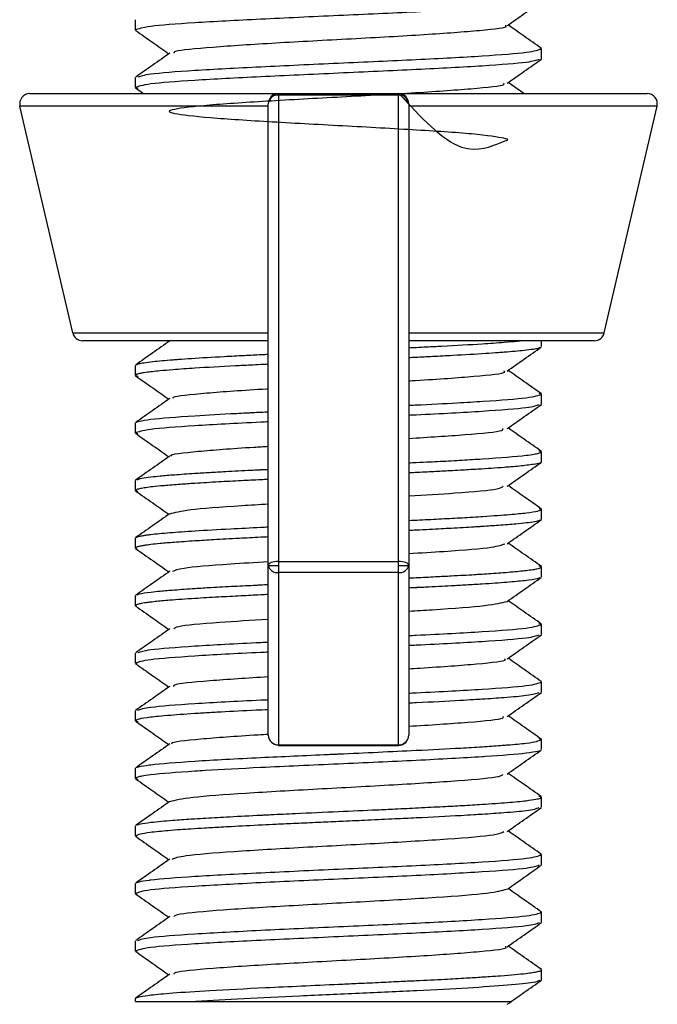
# Model space of a CAD drawing. Header units: millimetres. Extents: x 87 to 434, y -697 to -478.
# Tile 2 of 6: x 251 to 270, y -697 to -668. Entities that reach past the tile are written whole.
import ezdxf

# ---------------------------------------------------------------- set-up
doc = ezdxf.new("R2010")
doc.units = ezdxf.units.MM

msp = doc.modelspace()

# ---------------------------------------------------------------- linework, layer by layer
at = {"color": 7, "linetype": 'Continuous', "lineweight": 25}
for p, q in [((254.31, -668.426), (254.31, -668.127)), ((254.31, -668.426), (254.332, -668.442)), ((266.31, -668.977), (266.268, -668.958)), ((266.31, -669.275), (266.31, -668.977)), ((254.31, -670.125), (254.31, -669.827)), ((254.31, -670.125), (254.382, -670.142)), ((254.314, -670.137), (254.549, -670.302)), ((265.786, -670.302), (265.323, -669.976)), ((251.188, -670.302), (269.432, -670.302)), ((258.535, -670.302), (258.535, -689.549)), ((262.085, -670.346), (258.535, -670.346)), ((262.085, -689.549), (262.085, -670.302)), ((258.235, -670.67), (250.895, -670.67)), ((252.456, -677.37), (250.895, -670.67)), ((258.235, -689.249), (258.235, -670.602)), ((262.385, -670.602), (262.385, -689.249)), ((269.724, -670.67), (262.385, -670.67)), ((268.164, -677.37), (269.724, -670.67)), ((252.456, -677.37), (258.242, -677.37)), ((262.377, -677.37), (268.164, -677.37)), ((258.235, -677.602), (252.748, -677.602)), ((267.871, -677.602), (262.385, -677.602)), ((266.31, -677.775), (266.31, -677.602)), ((254.31, -678.625), (254.31, -678.328)), ((254.31, -678.625), (254.388, -678.644)), ((266.31, -679.178), (266.235, -679.16)), ((266.31, -679.476), (266.31, -679.178)), ((254.31, -680.326), (254.31, -680.028)), ((254.31, -680.326), (254.382, -680.343)), ((266.31, -680.877), (266.229, -680.858)), ((266.31, -681.177), (266.31, -680.877)), ((254.31, -682.026), (254.31, -681.727)), ((254.31, -682.026), (254.38, -682.042)), ((266.31, -682.577), (266.238, -682.56)), ((266.31, -682.876), (266.31, -682.577)), ((254.31, -683.725), (254.31, -683.427)), ((254.31, -683.725), (254.346, -683.742)), ((258.535, -684.119), (262.085, -684.119)), ((258.235, -684.236), (258.535, -684.236)), ((262.085, -684.236), (262.385, -684.236)), ((266.31, -684.278), (266.241, -684.262)), ((266.31, -684.575), (266.31, -684.278)), ((262.085, -684.445), (258.535, -684.445)), ((254.31, -685.425), (254.31, -685.128)), ((254.31, -685.425), (254.353, -685.443)), ((266.31, -685.978), (266.229, -685.959)), ((266.31, -686.276), (266.31, -685.978)), ((254.31, -687.126), (254.31, -686.828)), ((254.31, -687.126), (254.35, -687.145)), ((266.31, -687.677), (266.286, -687.661)), ((266.31, -687.977), (266.31, -687.677)), ((254.31, -688.826), (254.31, -688.527)), ((254.31, -688.826), (254.392, -688.845)), ((266.31, -689.377), (266.241, -689.361)), ((266.31, -689.676), (266.31, -689.377)), ((258.535, -689.535), (262.085, -689.535)), ((258.535, -689.549), (262.085, -689.549)), ((254.31, -690.525), (254.31, -690.227)), ((254.31, -690.525), (254.39, -690.544)), ((266.31, -691.077), (266.231, -691.059)), ((266.31, -691.375), (266.31, -691.077)), ((254.31, -692.225), (254.31, -691.928)), ((254.31, -692.225), (254.348, -692.243)), ((266.31, -692.778), (266.268, -692.759)), ((266.31, -693.076), (266.31, -692.778)), ((254.31, -693.926), (254.31, -693.628)), ((254.31, -693.926), (254.345, -693.942)), ((266.31, -694.478), (266.284, -694.461)), ((266.31, -694.777), (266.31, -694.478)), ((254.31, -695.626), (254.31, -695.327)), ((254.31, -695.626), (254.354, -695.642)), ((266.31, -696.177), (266.284, -696.16)), ((266.31, -696.476), (266.31, -696.177)), ((254.31, -697.112), (254.31, -697.027)), ((254.31, -697.112), (256.095, -697.112))]:
    msp.add_line(p, q, dxfattribs=at)
at = {"color": 7, "linetype": 'Continuous', "lineweight": 25, "flags": 128}
for points in [[(258.535, -684.119), (258.476, -684.121), (258.42, -684.128), (258.368, -684.139), (258.322, -684.153), (258.285, -684.171), (258.257, -684.191), (258.24, -684.213), (258.235, -684.236)], [(262.385, -684.236), (262.379, -684.213), (262.362, -684.191), (262.334, -684.171), (262.297, -684.153), (262.251, -684.139), (262.199, -684.128), (262.143, -684.121), (262.085, -684.119)]]:
    msp.add_lwpolyline(points, dxfattribs=at)
at = {"color": 7, "linetype": 'Continuous', "lineweight": 25}
for centre, radius, start, end in [((251.188, -670.602), 0.3, 90, 193.1092), ((258.535, -670.602), 0.3, 90, 180), ((258.514, -670.626), 0.28, 85.773, 175.032), ((262.085, -670.602), 0.3, 0, 90), ((262.105, -670.626), 0.28, 4.968, 94.227), ((269.432, -670.602), 0.3, 346.8908, 90), ((252.748, -677.302), 0.3, 193.1092, 270), ((267.871, -677.302), 0.3, 270, 346.8908), ((258.496, -684.181), 0.267, 191.9918, 278.317), ((262.123, -684.181), 0.267, 261.683, 348.0082), ((258.527, -689.242), 0.293, 181.4851, 271.4118), ((262.085, -689.249), 0.3, 270, 0), ((262.092, -689.242), 0.293, 268.5882, 358.5149)]:
    msp.add_arc(centre, radius, start, end, dxfattribs=at)
for points, knots in [([(266.237, -667.593), (266.157, -667.623), (265.982, -667.688), (264.647, -667.789), (262.67, -667.895), (260.309, -668.001), (257.951, -668.107), (255.968, -668.213), (254.58, -668.32), (254.4, -668.39), (254.31, -668.426)], [0, 0, 0, 0, 0.107292, 0.234822, 0.362351, 0.489881, 0.617411, 0.744941, 0.87247, 1, 1, 1, 1]), ([(265.295, -668.296), (265.464, -668.178), (265.801, -667.942), (266.137, -667.705), (266.306, -667.587)], [0, 0, 0, 0, 0.499926, 1, 1, 1, 1]), ([(254.314, -668.437), (254.482, -668.555), (254.81, -668.785), (255.137, -669.015), (255.296, -669.126)], [0, 0, 0, 0, 0.514708, 1, 1, 1, 1]), ([(255.455, -669.104), (255.453, -669.086), (255.446, -669.027), (256.511, -668.927), (258.384, -668.804), (260.697, -668.681), (262.943, -668.558), (264.559, -668.435), (265.35, -668.348), (265.25, -668.302), (265.239, -668.297)], [0, 0, 0, 0, 0.06635, 0.21884, 0.371322, 0.523759, 0.676213, 0.828705, 0.981181, 1, 1, 1, 1]), ([(266.303, -668.963), (266.134, -668.845), (265.808, -668.616), (265.482, -668.387), (265.324, -668.276)], [0, 0, 0, 0, 0.5163869, 1, 1, 1, 1]), ([(254.393, -669.808), (254.471, -669.779), (254.646, -669.715), (255.973, -669.615), (257.95, -669.508), (260.31, -669.402), (262.668, -669.296), (264.652, -669.189), (266.039, -669.083), (266.219, -669.012), (266.31, -668.977)], [0, 0, 0, 0, 0.104657, 0.232563, 0.360469, 0.488375, 0.616281, 0.744188, 0.872094, 1, 1, 1, 1]), ([(266.238, -669.292), (266.158, -669.322), (265.983, -669.387), (264.647, -669.488), (262.67, -669.595), (260.309, -669.701), (257.951, -669.807), (255.968, -669.913), (254.58, -670.019), (254.4, -670.09), (254.31, -670.125)], [0, 0, 0, 0, 0.1075464, 0.2350404, 0.3625341, 0.4900277, 0.6175211, 0.7450143, 0.8725072, 1, 1, 1, 1]), ([(255.327, -669.104), (255.159, -669.222), (254.822, -669.459), (254.485, -669.695), (254.316, -669.813)], [0, 0, 0, 0, 0.499924, 1, 1, 1, 1]), ([(265.294, -669.996), (265.463, -669.878), (265.8, -669.642), (266.137, -669.405), (266.305, -669.287)], [0, 0, 0, 0, 0.499921, 1, 1, 1, 1]), ([(262.097, -670.302), (262.737, -670.995), (263.914, -672.269), (265.272, -671.664), (265.417, -671.66), (264.557, -671.505), (262.825, -671.391), (260.583, -671.265), (258.285, -671.143), (256.399, -671.02), (255.306, -670.897), (255.234, -670.774), (256.194, -670.65), (257.99, -670.527), (260.254, -670.404), (262.549, -670.281), (264.315, -670.158), (265.256, -670.063), (265.198, -670.009), (265.184, -669.997)], [0, 0, 0, 0, 0.072311, 0.132902, 0.193487, 0.254055, 0.314636, 0.375228, 0.435809, 0.496378, 0.556962, 0.617553, 0.678132, 0.738701, 0.799287, 0.859878, 0.920454, 0.981024, 1, 1, 1, 1]), ([(255.324, -677.607), (255.156, -677.725), (254.819, -677.962), (254.482, -678.198), (254.314, -678.316)], [0, 0, 0, 0, 0.499929, 1, 1, 1, 1]), ([(262.385, -677.807), (262.459, -677.803), (262.639, -677.795), (262.964, -677.778), (263.657, -677.743), (264.326, -677.706), (264.899, -677.668), (265.253, -677.641), (265.517, -677.619), (265.649, -677.605), (265.678, -677.602)], [0, 0, 0, 0, 0.052238, 0.12567, 0.236738, 0.571024, 0.679209, 0.796352, 0.955082, 1, 1, 1, 1]), ([(254.344, -678.312), (254.359, -678.299), (254.386, -678.278), (254.567, -678.246), (254.858, -678.208), (255.233, -678.175), (255.641, -678.144), (256.107, -678.111), (256.759, -678.073), (257.486, -678.035), (257.922, -678.014), (258.167, -678.002), (258.235, -677.999)], [0, 0, 0, 0, 0.114963, 0.198218, 0.309752, 0.481644, 0.522332, 0.605668, 0.789271, 0.889795, 0.969778, 1, 1, 1, 1]), ([(266.27, -677.794), (266.256, -677.806), (266.229, -677.826), (266.051, -677.858), (265.762, -677.895), (265.387, -677.928), (264.979, -677.959), (264.513, -677.992), (263.86, -678.03), (263.133, -678.068), (262.698, -678.089), (262.452, -678.101), (262.385, -678.104)], [0, 0, 0, 0, 0.108562, 0.192478, 0.304687, 0.477578, 0.518627, 0.602737, 0.78782, 0.889052, 0.969559, 1, 1, 1, 1]), ([(265.292, -678.498), (265.461, -678.38), (265.797, -678.143), (266.134, -677.907), (266.303, -677.789)], [0, 0, 0, 0, 0.499932, 1, 1, 1, 1]), ([(258.235, -678.296), (258.161, -678.3), (257.981, -678.309), (257.656, -678.325), (256.963, -678.36), (256.294, -678.397), (255.722, -678.435), (255.366, -678.462), (255.059, -678.489), (254.863, -678.509), (254.706, -678.527), (254.559, -678.546), (254.416, -678.572), (254.326, -678.598), (254.315, -678.616), (254.31, -678.625)], [0, 0, 0, 0, 0.0319054, 0.0779806, 0.1471154, 0.3540986, 0.4213567, 0.4940673, 0.5928085, 0.6599442, 0.6770148, 0.757757, 0.8385019, 0.9192495, 1, 1, 1, 1]), ([(262.385, -678.785), (262.452, -678.781), (263.255, -678.736), (264.372, -678.651), (265.288, -678.559), (265.214, -678.508), (265.2, -678.498)], [0, 0, 0, 0, 0.039636, 0.469067, 0.898586, 1, 1, 1, 1]), ([(266.304, -679.165), (266.135, -679.047), (265.808, -678.818), (265.482, -678.588), (265.323, -678.477)], [0, 0, 0, 0, 0.514901, 1, 1, 1, 1]), ([(254.315, -678.638), (254.484, -678.757), (254.811, -678.986), (255.137, -679.216), (255.296, -679.327)], [0, 0, 0, 0, 0.5150988, 1, 1, 1, 1]), ([(255.438, -679.305), (255.426, -679.292), (255.374, -679.238), (256.356, -679.143), (257.472, -679.06), (258.221, -679.018), (258.235, -679.018)], [0, 0, 0, 0, 0.1348114, 0.5634414, 0.9921345, 1, 1, 1, 1]), ([(262.385, -679.507), (262.447, -679.504), (262.976, -679.48), (263.72, -679.439), (264.927, -679.369), (266.041, -679.282), (266.22, -679.213), (266.31, -679.178)], [0, 0, 0, 0, 0.026289, 0.221487, 0.360149, 0.677497, 1, 1, 1, 1]), ([(255.328, -679.305), (255.159, -679.423), (254.823, -679.659), (254.486, -679.896), (254.317, -680.014)], [0, 0, 0, 0, 0.499927, 1, 1, 1, 1]), ([(266.235, -679.493), (266.156, -679.523), (265.983, -679.588), (264.631, -679.689), (263.302, -679.763), (262.459, -679.802), (262.385, -679.805)], [0, 0, 0, 0, 0.285006, 0.626081, 0.967156, 1, 1, 1, 1]), ([(265.295, -680.197), (265.464, -680.079), (265.801, -679.842), (266.137, -679.606), (266.306, -679.488)], [0, 0, 0, 0, 0.49994, 1, 1, 1, 1]), ([(254.336, -680.01), (254.341, -680.004), (254.352, -679.993), (254.467, -679.963), (254.84, -679.902), (255.809, -679.828), (256.936, -679.763), (257.502, -679.734), (257.618, -679.728), (257.634, -679.727), (257.634, -679.727), (257.637, -679.727), (257.663, -679.726), (257.849, -679.716), (258.038, -679.707), (258.224, -679.699), (258.235, -679.698)], [0, 0, 0, 0, 0.053062, 0.111709, 0.283151, 0.623735, 0.848423, 0.897136, 0.904967, 0.904971, 0.904993, 0.905168, 0.906569, 0.91761, 0.995168, 1, 1, 1, 1]), ([(258.235, -679.997), (258.161, -680.001), (257.317, -680.04), (255.983, -680.114), (254.576, -680.22), (254.399, -680.291), (254.31, -680.326)], [0, 0, 0, 0, 0.0311, 0.354066, 0.677033, 1, 1, 1, 1]), ([(254.312, -680.337), (254.481, -680.455), (254.808, -680.685), (255.136, -680.915), (255.295, -681.027)], [0, 0, 0, 0, 0.514205, 1, 1, 1, 1]), ([(262.385, -680.484), (262.969, -680.447), (264.205, -680.37), (265.185, -680.274), (265.172, -680.215), (265.168, -680.197)], [0, 0, 0, 0, 0.385088, 0.81342, 1, 1, 1, 1]), ([(266.302, -680.864), (266.134, -680.746), (265.808, -680.517), (265.481, -680.288), (265.324, -680.177)], [0, 0, 0, 0, 0.51642, 1, 1, 1, 1]), ([(255.385, -681.005), (255.374, -681), (255.278, -680.953), (256.106, -680.866), (257.219, -680.776), (258.093, -680.727), (258.235, -680.719)], [0, 0, 0, 0, 0.056172, 0.486342, 0.916537, 1, 1, 1, 1]), ([(262.385, -681.207), (262.46, -681.203), (262.675, -681.193), (262.98, -681.178), (263.326, -681.161), (263.645, -681.144), (263.965, -681.125), (264.269, -681.106), (265.03, -681.061), (265.69, -681.009), (266.086, -680.954), (266.216, -680.927), (266.285, -680.905), (266.306, -680.889), (266.309, -680.88), (266.31, -680.878), (266.31, -680.877), (266.31, -680.877), (266.31, -680.877)], [0, 0, 0, 0, 0.032174, 0.092571, 0.139577, 0.193394, 0.247451, 0.301504, 0.355553, 0.676797, 0.774569, 0.854789, 0.917449, 0.978492, 0.994189, 0.99833, 0.999814, 1, 1, 1, 1]), ([(255.326, -681.005), (255.157, -681.124), (254.82, -681.36), (254.483, -681.597), (254.315, -681.715)], [0, 0, 0, 0, 0.499913, 1, 1, 1, 1]), ([(266.286, -681.192), (266.279, -681.199), (266.258, -681.219), (266.109, -681.247), (265.833, -681.287), (265.531, -681.317), (265.161, -681.347), (264.843, -681.37), (264.482, -681.393), (264.172, -681.411), (263.895, -681.427), (263.559, -681.445), (263.111, -681.471), (262.714, -681.49), (262.447, -681.502), (262.385, -681.505)], [0, 0, 0, 0, 0.063394, 0.194928, 0.281065, 0.430335, 0.480144, 0.57036, 0.652163, 0.70529, 0.749505, 0.804612, 0.883577, 0.972563, 1, 1, 1, 1]), ([(265.296, -681.896), (265.465, -681.778), (265.802, -681.541), (266.139, -681.305), (266.307, -681.187)], [0, 0, 0, 0, 0.499926, 1, 1, 1, 1]), ([(254.359, -681.709), (254.387, -681.693), (254.437, -681.664), (254.729, -681.625), (255.053, -681.59), (255.476, -681.554), (255.974, -681.521), (256.495, -681.489), (257.044, -681.458), (257.536, -681.432), (257.885, -681.414), (257.978, -681.41), (258.004, -681.408), (258.075, -681.405), (258.149, -681.402), (258.225, -681.398), (258.235, -681.398)], [0, 0, 0, 0, 0.161659, 0.283665, 0.376911, 0.490494, 0.624398, 0.708809, 0.795396, 0.921133, 0.953456, 0.961969, 0.965007, 0.965382, 0.995364, 1, 1, 1, 1]), ([(258.235, -681.697), (258.161, -681.7), (257.884, -681.713), (257.39, -681.737), (256.722, -681.773), (256.124, -681.809), (255.584, -681.846), (255.16, -681.879), (254.897, -681.904), (254.707, -681.926), (254.558, -681.947), (254.416, -681.974), (254.326, -682), (254.315, -682.017), (254.31, -682.026)], [0, 0, 0, 0, 0.031594, 0.119505, 0.227146, 0.354504, 0.442208, 0.558508, 0.658425, 0.677346, 0.758014, 0.838679, 0.919341, 1, 1, 1, 1]), ([(254.313, -682.037), (254.481, -682.155), (254.809, -682.385), (255.136, -682.615), (255.295, -682.726)], [0, 0, 0, 0, 0.514473, 1, 1, 1, 1]), ([(262.385, -682.183), (262.859, -682.154), (264.012, -682.084), (265.073, -681.989), (265.148, -681.922), (265.177, -681.896)], [0, 0, 0, 0, 0.29958, 0.728551, 1, 1, 1, 1]), ([(266.307, -682.566), (266.138, -682.448), (265.811, -682.218), (265.483, -681.988), (265.324, -681.876)], [0, 0, 0, 0, 0.514446, 1, 1, 1, 1]), ([(255.335, -682.709), (255.478, -682.669), (255.769, -682.588), (256.987, -682.492), (257.969, -682.435), (258.235, -682.42)], [0, 0, 0, 0, 0.414533, 0.841235, 1, 1, 1, 1]), ([(262.385, -682.906), (262.492, -682.901), (262.834, -682.885), (263.361, -682.859), (264, -682.825), (264.709, -682.781), (265.371, -682.733), (265.903, -682.682), (266.243, -682.63), (266.287, -682.594), (266.31, -682.577)], [0, 0, 0, 0, 0.0458819, 0.146223, 0.2465666, 0.3613759, 0.5349563, 0.6803769, 0.8388412, 1, 1, 1, 1]), ([(255.322, -682.708), (255.154, -682.826), (254.817, -683.062), (254.48, -683.299), (254.311, -683.417)], [0, 0, 0, 0, 0.499925, 1, 1, 1, 1]), ([(266.284, -682.892), (266.275, -682.899), (266.241, -682.929), (265.978, -682.971), (265.529, -683.017), (265.092, -683.052), (264.726, -683.076), (264.552, -683.088), (264.552, -683.088), (264.552, -683.088), (264.552, -683.088), (264.551, -683.088), (264.551, -683.088), (264.551, -683.088), (264.551, -683.088), (264.549, -683.088), (264.547, -683.088), (264.541, -683.088), (264.519, -683.09), (264.445, -683.094), (264.166, -683.112), (263.787, -683.134), (263.336, -683.159), (262.988, -683.176), (262.672, -683.192), (262.458, -683.202), (262.385, -683.205)], [0, 0, 0, 0, 0.071801, 0.287243, 0.388063, 0.520595, 0.627041, 0.627044, 0.627047, 0.627051, 0.627059, 0.627073, 0.627098, 0.627146, 0.627236, 0.627414, 0.62779, 0.628642, 0.631445, 0.640658, 0.673506, 0.796805, 0.84734, 0.904081, 0.967027, 1, 1, 1, 1]), ([(265.295, -683.596), (265.463, -683.478), (265.8, -683.241), (266.137, -683.005), (266.306, -682.887)], [0, 0, 0, 0, 0.499918, 1, 1, 1, 1]), ([(254.344, -683.411), (254.36, -683.399), (254.385, -683.379), (254.523, -683.355), (254.636, -683.338), (254.718, -683.328), (254.836, -683.313), (255.01, -683.294), (255.314, -683.267), (255.665, -683.24), (256.232, -683.203), (257.007, -683.16), (257.775, -683.12), (258.161, -683.101), (258.235, -683.098)], [0, 0, 0, 0, 0.119919, 0.188618, 0.239695, 0.283253, 0.288958, 0.373724, 0.458486, 0.543246, 0.628002, 0.821997, 0.966325, 1, 1, 1, 1]), ([(258.235, -683.396), (258.16, -683.399), (257.86, -683.413), (257.31, -683.442), (256.652, -683.478), (256.007, -683.517), (255.47, -683.553), (255.05, -683.588), (254.788, -683.616), (254.628, -683.637), (254.513, -683.655), (254.408, -683.676), (254.326, -683.699), (254.315, -683.716), (254.31, -683.725)], [0, 0, 0, 0, 0.03227, 0.129983, 0.25303, 0.354645, 0.483587, 0.591086, 0.677121, 0.732896, 0.778454, 0.8389, 0.919449, 1, 1, 1, 1]), ([(254.314, -683.737), (254.483, -683.855), (254.81, -684.085), (255.137, -684.315), (255.296, -684.426)], [0, 0, 0, 0, 0.514841, 1, 1, 1, 1]), ([(262.385, -683.882), (262.742, -683.862), (263.801, -683.8), (264.951, -683.704), (265.138, -683.629), (265.222, -683.596)], [0, 0, 0, 0, 0.218307, 0.64743, 1, 1, 1, 1]), ([(266.307, -684.267), (266.139, -684.149), (265.811, -683.918), (265.483, -683.688), (265.323, -683.576)], [0, 0, 0, 0, 0.513613, 1, 1, 1, 1]), ([(255.416, -684.407), (255.484, -684.375), (255.64, -684.303), (256.763, -684.207), (257.847, -684.144), (258.235, -684.121)], [0, 0, 0, 0, 0.3302977, 0.7608823, 1, 1, 1, 1]), ([(255.325, -684.406), (255.157, -684.524), (254.82, -684.761), (254.483, -684.997), (254.315, -685.115)], [0, 0, 0, 0, 0.499938, 1, 1, 1, 1]), ([(262.385, -684.607), (262.458, -684.603), (262.736, -684.59), (263.154, -684.568), (263.743, -684.538), (264.175, -684.514), (264.457, -684.496), (264.527, -684.492), (264.546, -684.491), (264.551, -684.491), (264.645, -684.485), (264.837, -684.472), (265.123, -684.451), (265.494, -684.421), (265.815, -684.389), (266.049, -684.358), (266.175, -684.336), (266.282, -684.31), (266.299, -684.29), (266.31, -684.278)], [0, 0, 0, 0, 0.0315341, 0.1187896, 0.1929411, 0.3130461, 0.3436595, 0.3515943, 0.3537186, 0.3545054, 0.3546141, 0.4085092, 0.4697988, 0.5407917, 0.6773687, 0.7564805, 0.825465, 0.8843195, 1, 1, 1, 1]), ([(266.271, -684.592), (266.252, -684.606), (266.205, -684.638), (265.857, -684.685), (265.303, -684.736), (264.687, -684.781), (264.11, -684.816), (263.557, -684.847), (263.079, -684.871), (262.728, -684.888), (262.639, -684.892), (262.616, -684.893), (262.61, -684.894), (262.609, -684.894), (262.608, -684.894), (262.604, -684.894), (262.597, -684.894), (262.585, -684.895), (262.566, -684.896), (262.533, -684.898), (262.474, -684.901), (262.422, -684.903), (262.387, -684.905), (262.385, -684.905)], [0, 0, 0, 0, 0.123246, 0.301213, 0.459931, 0.625016, 0.717232, 0.795628, 0.92256, 0.954465, 0.962515, 0.964564, 0.965095, 0.965237, 0.965289, 0.965296, 0.967141, 0.968591, 0.97118, 0.975804, 0.98406, 0.998803, 1, 1, 1, 1]), ([(265.294, -685.297), (265.462, -685.179), (265.799, -684.942), (266.136, -684.706), (266.304, -684.588)], [0, 0, 0, 0, 0.4999191, 1, 1, 1, 1]), ([(254.347, -685.11), (254.364, -685.098), (254.406, -685.067), (254.681, -685.029), (255.053, -684.991), (255.475, -684.955), (255.987, -684.919), (256.587, -684.882), (257.196, -684.85), (257.705, -684.825), (258.041, -684.808), (258.16, -684.802), (258.235, -684.798)], [0, 0, 0, 0, 0.1139602, 0.2846322, 0.3772749, 0.4907784, 0.6251263, 0.7179072, 0.840727, 0.9457833, 0.965656, 1, 1, 1, 1]), ([(258.235, -685.096), (258.16, -685.1), (257.882, -685.113), (257.387, -685.139), (256.72, -685.174), (256.137, -685.208), (255.666, -685.239), (255.258, -685.27), (254.978, -685.296), (254.82, -685.314), (254.78, -685.319), (254.769, -685.32), (254.74, -685.323), (254.689, -685.329), (254.607, -685.34), (254.499, -685.356), (254.352, -685.385), (254.326, -685.41), (254.31, -685.425)], [0, 0, 0, 0, 0.032064, 0.120004, 0.227604, 0.354846, 0.434278, 0.515752, 0.635388, 0.666141, 0.674239, 0.677129, 0.677485, 0.70582, 0.734156, 0.778681, 0.85817, 1, 1, 1, 1]), ([(262.385, -685.583), (262.62, -685.57), (263.575, -685.515), (264.806, -685.42), (265.131, -685.338), (265.293, -685.297)], [0, 0, 0, 0, 0.140861, 0.570841, 1, 1, 1, 1]), ([(266.302, -685.964), (266.134, -685.846), (265.807, -685.617), (265.481, -685.388), (265.323, -685.277)], [0, 0, 0, 0, 0.51595, 1, 1, 1, 1]), ([(254.315, -685.438), (254.483, -685.556), (254.811, -685.786), (255.138, -686.016), (255.296, -686.127)], [0, 0, 0, 0, 0.515208, 1, 1, 1, 1]), ([(255.452, -686.105), (255.47, -686.082), (255.521, -686.017), (256.559, -685.923), (257.733, -685.851), (258.235, -685.82)], [0, 0, 0, 0, 0.245005, 0.677272, 1, 1, 1, 1]), ([(255.328, -686.105), (255.159, -686.223), (254.822, -686.46), (254.485, -686.696), (254.317, -686.814)], [0, 0, 0, 0, 0.499918, 1, 1, 1, 1]), ([(262.385, -686.306), (262.459, -686.303), (263.302, -686.264), (264.636, -686.19), (266.043, -686.084), (266.221, -686.013), (266.31, -685.978)], [0, 0, 0, 0, 0.0310998, 0.3540671, 0.6770338, 1, 1, 1, 1]), ([(266.231, -686.294), (266.153, -686.323), (265.98, -686.388), (264.63, -686.488), (263.302, -686.563), (262.459, -686.602), (262.385, -686.605)], [0, 0, 0, 0, 0.2829147, 0.6249876, 0.9670605, 1, 1, 1, 1]), ([(265.293, -686.998), (265.462, -686.88), (265.799, -686.643), (266.136, -686.407), (266.304, -686.289)], [0, 0, 0, 0, 0.499921, 1, 1, 1, 1]), ([(254.389, -686.809), (254.467, -686.78), (254.64, -686.715), (255.989, -686.615), (257.317, -686.541), (258.161, -686.502), (258.235, -686.498)], [0, 0, 0, 0, 0.282608, 0.624827, 0.967046, 1, 1, 1, 1]), ([(258.235, -686.797), (258.161, -686.801), (257.317, -686.839), (255.983, -686.914), (254.576, -687.02), (254.399, -687.091), (254.31, -687.126)], [0, 0, 0, 0, 0.0311, 0.354066, 0.677033, 1, 1, 1, 1]), ([(262.385, -687.285), (262.495, -687.278), (263.337, -687.231), (264.453, -687.143), (265.319, -687.054), (265.232, -687.006), (265.219, -686.999)], [0, 0, 0, 0, 0.064567, 0.494883, 0.925323, 1, 1, 1, 1]), ([(266.304, -687.665), (266.136, -687.547), (265.809, -687.318), (265.482, -687.088), (265.324, -686.977)], [0, 0, 0, 0, 0.515548, 1, 1, 1, 1]), ([(254.315, -687.139), (254.484, -687.257), (254.81, -687.487), (255.137, -687.716), (255.295, -687.827)], [0, 0, 0, 0, 0.515883, 1, 1, 1, 1]), ([(255.447, -687.807), (255.439, -687.791), (255.408, -687.733), (256.371, -687.637), (257.624, -687.557), (258.235, -687.518)], [0, 0, 0, 0, 0.167831, 0.594139, 1, 1, 1, 1]), ([(255.324, -687.807), (255.155, -687.925), (254.818, -688.162), (254.481, -688.398), (254.313, -688.516)], [0, 0, 0, 0, 0.4999138, 1, 1, 1, 1]), ([(262.385, -688.006), (262.459, -688.003), (263.302, -687.964), (264.636, -687.89), (266.043, -687.784), (266.221, -687.713), (266.31, -687.677)], [0, 0, 0, 0, 0.0311, 0.354066, 0.677033, 1, 1, 1, 1]), ([(254.38, -688.51), (254.46, -688.481), (254.633, -688.415), (255.988, -688.314), (257.317, -688.24), (258.161, -688.201), (258.235, -688.198)], [0, 0, 0, 0, 0.287377, 0.627321, 0.967265, 1, 1, 1, 1]), ([(266.228, -687.995), (266.153, -688.024), (266.025, -688.072), (265.293, -688.138), (264.715, -688.178), (264.263, -688.206), (263.654, -688.241), (263.002, -688.276), (262.459, -688.302), (262.385, -688.306)], [0, 0, 0, 0, 0.279846, 0.476432, 0.622623, 0.673537, 0.74776, 0.965659, 1, 1, 1, 1]), ([(265.292, -688.699), (265.461, -688.581), (265.798, -688.344), (266.135, -688.108), (266.304, -687.989)], [0, 0, 0, 0, 0.499917, 1, 1, 1, 1]), ([(258.235, -688.497), (258.114, -688.503), (257.618, -688.526), (257.082, -688.553), (256.533, -688.584), (255.993, -688.617), (255.438, -688.655), (255.004, -688.693), (254.664, -688.729), (254.374, -688.774), (254.331, -688.809), (254.31, -688.826)], [0, 0, 0, 0, 0.05266, 0.215888, 0.254595, 0.33399, 0.50868, 0.604219, 0.680281, 0.841417, 1, 1, 1, 1]), ([(262.385, -688.985), (263.004, -688.946), (264.262, -688.865), (265.215, -688.769), (265.182, -688.714), (265.173, -688.699)], [0, 0, 0, 0, 0.416536, 0.846409, 1, 1, 1, 1]), ([(266.308, -689.367), (266.139, -689.249), (265.811, -689.019), (265.483, -688.788), (265.324, -688.677)], [0, 0, 0, 0, 0.513904, 1, 1, 1, 1]), ([(254.317, -688.839), (254.485, -688.958), (254.811, -689.186), (255.138, -689.416), (255.295, -689.526)], [0, 0, 0, 0, 0.516583, 1, 1, 1, 1]), ([(254.345, -690.211), (254.362, -690.198), (254.4, -690.17), (254.603, -690.142), (255.038, -690.088), (255.957, -690.014), (257.869, -689.913), (259.403, -689.843), (260.179, -689.809), (260.276, -689.805), (260.301, -689.803), (260.307, -689.803), (260.309, -689.803), (260.309, -689.803), (261.091, -689.767), (262.39, -689.707), (263.761, -689.638), (264.564, -689.59), (264.999, -689.56), (265.227, -689.542), (265.51, -689.519), (266.095, -689.467), (266.224, -689.413), (266.31, -689.377)], [0, 0, 0, 0, 0.044119, 0.100637, 0.108119, 0.235251, 0.362437, 0.473894, 0.485916, 0.488952, 0.489725, 0.489926, 0.48998, 0.49, 0.490003, 0.617306, 0.699093, 0.745062, 0.790229, 0.806706, 0.808881, 0.872872, 1, 1, 1, 1]), ([(255.408, -689.507), (255.393, -689.498), (255.305, -689.449), (256.182, -689.358), (257.305, -689.271), (258.142, -689.224), (258.245, -689.218)], [0, 0, 0, 0, 0.087708, 0.513916, 0.940063, 1, 1, 1, 1]), ([(255.323, -689.507), (255.154, -689.625), (254.817, -689.862), (254.481, -690.098), (254.312, -690.216)], [0, 0, 0, 0, 0.4999337, 1, 1, 1, 1]), ([(266.284, -689.694), (266.28, -689.699), (266.269, -689.71), (266.156, -689.739), (265.794, -689.799), (265.13, -689.85), (264.039, -689.921), (262.666, -689.996), (260.697, -690.083), (259.131, -690.155), (257.755, -690.217), (256.735, -690.273), (255.593, -690.343), (254.906, -690.396), (254.539, -690.45), (254.45, -690.468), (254.349, -690.49), (254.329, -690.508), (254.31, -690.525)], [0, 0, 0, 0, 0.01755, 0.041481, 0.105517, 0.226036, 0.233145, 0.360719, 0.488292, 0.552388, 0.616483, 0.721916, 0.744414, 0.871913, 0.917324, 0.93384, 0.936, 1, 1, 1, 1]), ([(265.291, -690.399), (265.46, -690.28), (265.797, -690.044), (266.134, -689.807), (266.302, -689.689)], [0, 0, 0, 0, 0.499921, 1, 1, 1, 1]), ([(254.317, -690.539), (254.486, -690.657), (254.812, -690.886), (255.138, -691.115), (255.296, -691.226)], [0, 0, 0, 0, 0.5162, 1, 1, 1, 1]), ([(255.328, -691.204), (255.491, -691.163), (255.816, -691.081), (257.489, -690.958), (259.661, -690.835), (261.997, -690.712), (263.936, -690.589), (265.11, -690.485), (265.151, -690.421), (265.166, -690.399)], [0, 0, 0, 0, 0.152602, 0.305316, 0.458076, 0.610836, 0.76355, 0.91627, 1, 1, 1, 1]), ([(266.304, -691.064), (266.136, -690.946), (265.809, -690.717), (265.482, -690.487), (265.324, -690.376)], [0, 0, 0, 0, 0.515184, 1, 1, 1, 1]), ([(254.357, -691.909), (254.379, -691.895), (254.425, -691.865), (254.714, -691.826), (255.052, -691.791), (255.445, -691.758), (255.783, -691.733), (256.018, -691.717), (256.056, -691.715), (256.171, -691.708), (256.387, -691.695), (256.731, -691.676), (257.258, -691.647), (257.697, -691.625), (258.016, -691.609), (258.016, -691.609), (258.016, -691.609), (258.016, -691.609), (258.016, -691.609), (258.016, -691.609), (258.017, -691.609), (258.017, -691.609), (258.019, -691.609), (258.022, -691.609), (258.03, -691.609), (258.058, -691.607), (258.153, -691.602), (258.478, -691.586), (259.204, -691.551), (260.264, -691.504), (261.253, -691.461), (262.04, -691.424), (262.699, -691.391), (263.367, -691.357), (263.997, -691.324), (264.663, -691.285), (265.33, -691.236), (265.852, -691.186), (266.15, -691.144), (266.289, -691.109), (266.303, -691.087), (266.31, -691.077)], [0, 0, 0, 0, 0.050448, 0.105026, 0.143904, 0.177616, 0.224222, 0.230438, 0.232725, 0.233036, 0.256923, 0.280811, 0.3047, 0.360952, 0.360953, 0.360954, 0.360956, 0.360958, 0.360964, 0.360973, 0.360991, 0.361025, 0.361092, 0.361232, 0.361551, 0.3626, 0.366046, 0.378327, 0.419057, 0.488703, 0.550737, 0.579916, 0.620422, 0.664465, 0.701728, 0.744259, 0.808314, 0.872018, 0.923225, 0.965888, 1, 1, 1, 1]), ([(266.231, -691.394), (266.155, -691.424), (266.027, -691.475), (265.292, -691.537), (264.716, -691.578), (264.27, -691.606), (263.664, -691.641), (262.878, -691.681), (261.933, -691.726), (261.211, -691.76), (260.646, -691.786), (260.156, -691.808), (259.686, -691.829), (259.07, -691.856), (258.519, -691.882), (257.868, -691.914), (257.324, -691.942), (256.767, -691.972), (256.364, -691.995), (255.963, -692.019), (255.601, -692.044), (255.282, -692.068), (254.986, -692.097), (254.491, -692.146), (254.39, -692.19), (254.31, -692.225)], [0, 0, 0, 0, 0.105196, 0.178675, 0.233113, 0.251163, 0.278525, 0.360999, 0.396829, 0.441541, 0.481088, 0.48893, 0.521386, 0.557682, 0.590395, 0.614238, 0.670551, 0.689341, 0.723215, 0.753965, 0.780052, 0.812935, 0.842437, 0.875579, 1, 1, 1, 1]), ([(255.327, -691.204), (255.159, -691.323), (254.822, -691.559), (254.485, -691.795), (254.317, -691.914)], [0, 0, 0, 0, 0.4999287, 1, 1, 1, 1]), ([(265.292, -692.098), (265.461, -691.98), (265.798, -691.743), (266.134, -691.507), (266.303, -691.389)], [0, 0, 0, 0, 0.499932, 1, 1, 1, 1]), ([(254.315, -692.238), (254.483, -692.356), (254.811, -692.586), (255.138, -692.815), (255.296, -692.927)], [0, 0, 0, 0, 0.514852, 1, 1, 1, 1]), ([(255.398, -692.906), (255.484, -692.872), (255.673, -692.797), (257.135, -692.681), (259.225, -692.558), (261.571, -692.435), (263.621, -692.312), (264.995, -692.2), (265.136, -692.128), (265.197, -692.097)], [0, 0, 0, 0, 0.125761, 0.277957, 0.430127, 0.582263, 0.734438, 0.886633, 1, 1, 1, 1]), ([(266.302, -692.764), (266.134, -692.646), (265.807, -692.417), (265.481, -692.187), (265.323, -692.077)], [0, 0, 0, 0, 0.51602, 1, 1, 1, 1]), ([(254.347, -693.61), (254.364, -693.599), (254.402, -693.571), (254.604, -693.54), (255.041, -693.487), (255.956, -693.416), (257.625, -693.326), (259.13, -693.257), (260.695, -693.183), (262.668, -693.097), (264.65, -692.991), (266.039, -692.885), (266.219, -692.814), (266.31, -692.778)], [0, 0, 0, 0, 0.042853, 0.100306, 0.107108, 0.234518, 0.361914, 0.426119, 0.489964, 0.617472, 0.74498, 0.87249, 1, 1, 1, 1]), ([(266.237, -693.092), (266.157, -693.122), (265.982, -693.188), (264.647, -693.288), (262.67, -693.395), (260.309, -693.501), (257.951, -693.607), (255.968, -693.714), (254.58, -693.82), (254.4, -693.891), (254.31, -693.926)], [0, 0, 0, 0, 0.107277, 0.234809, 0.362341, 0.489872, 0.617404, 0.744936, 0.872468, 1, 1, 1, 1]), ([(255.326, -692.906), (255.158, -693.024), (254.821, -693.26), (254.484, -693.497), (254.316, -693.615)], [0, 0, 0, 0, 0.499916, 1, 1, 1, 1]), ([(265.296, -693.796), (265.464, -693.678), (265.801, -693.442), (266.138, -693.205), (266.306, -693.087)], [0, 0, 0, 0, 0.499938, 1, 1, 1, 1]), ([(254.312, -693.937), (254.48, -694.055), (254.808, -694.285), (255.136, -694.515), (255.295, -694.627)], [0, 0, 0, 0, 0.513762, 1, 1, 1, 1]), ([(255.439, -694.607), (255.47, -694.581), (255.549, -694.513), (256.809, -694.405), (258.795, -694.281), (261.138, -694.158), (263.278, -694.035), (264.871, -693.914), (265.141, -693.834), (265.273, -693.795)], [0, 0, 0, 0, 0.098122, 0.249696, 0.401272, 0.552891, 0.704506, 0.856076, 1, 1, 1, 1]), ([(266.305, -694.466), (266.137, -694.348), (265.809, -694.118), (265.482, -693.888), (265.323, -693.777)], [0, 0, 0, 0, 0.5148527, 1, 1, 1, 1]), ([(255.324, -694.607), (255.155, -694.725), (254.819, -694.962), (254.482, -695.198), (254.313, -695.316)], [0, 0, 0, 0, 0.499921, 1, 1, 1, 1]), ([(254.38, -695.311), (254.461, -695.281), (254.636, -695.215), (255.972, -695.115), (257.95, -695.008), (260.31, -694.902), (262.668, -694.796), (264.652, -694.69), (266.039, -694.584), (266.219, -694.513), (266.31, -694.478)], [0, 0, 0, 0, 0.107753, 0.235217, 0.362681, 0.490145, 0.617609, 0.745072, 0.872536, 1, 1, 1, 1]), ([(266.241, -694.793), (266.16, -694.823), (265.985, -694.888), (264.647, -694.989), (262.669, -695.095), (260.309, -695.202), (257.951, -695.308), (255.968, -695.414), (254.58, -695.52), (254.4, -695.591), (254.31, -695.626)], [0, 0, 0, 0, 0.108196, 0.235597, 0.362997, 0.490398, 0.617798, 0.745199, 0.872599, 1, 1, 1, 1]), ([(265.297, -695.496), (265.465, -695.377), (265.802, -695.141), (266.139, -694.904), (266.308, -694.786)], [0, 0, 0, 0, 0.499926, 1, 1, 1, 1]), ([(266.305, -696.165), (266.137, -696.047), (265.81, -695.818), (265.483, -695.588), (265.324, -695.477)], [0, 0, 0, 0, 0.514937, 1, 1, 1, 1]), ([(254.312, -695.636), (254.48, -695.755), (254.808, -695.984), (255.136, -696.215), (255.295, -696.326)], [0, 0, 0, 0, 0.5141795, 1, 1, 1, 1]), ([(255.454, -696.304), (255.452, -696.287), (255.445, -696.228), (256.508, -696.128), (258.378, -696.005), (260.691, -695.882), (262.937, -695.758), (264.557, -695.635), (265.351, -695.548), (265.249, -695.501), (265.237, -695.496)], [0, 0, 0, 0, 0.066372, 0.218622, 0.370897, 0.523142, 0.675358, 0.827615, 0.979888, 1, 1, 1, 1]), ([(254.31, -697.027), (254.31, -697.027), (254.31, -697.027), (254.31, -697.027), (254.31, -697.027), (254.31, -697.026), (254.31, -697.024), (254.313, -697.015), (254.34, -696.995), (254.459, -696.962), (254.773, -696.916), (255.417, -696.856), (256.53, -696.784), (258.2, -696.698), (259.748, -696.629), (260.872, -696.578), (261.472, -696.55), (262.069, -696.521), (262.733, -696.49), (263.41, -696.456), (264.052, -696.421), (264.486, -696.394), (264.822, -696.372), (265.321, -696.337), (265.753, -696.298), (266.058, -696.258), (266.215, -696.229), (266.298, -696.201), (266.307, -696.183), (266.31, -696.177)], [0, 0, 0, 0, 0.000018, 0.00005, 0.000161, 0.000566, 0.002105, 0.008105, 0.031779, 0.07101, 0.125774, 0.196038, 0.281761, 0.382891, 0.499368, 0.526418, 0.562086, 0.595808, 0.62449, 0.674612, 0.716332, 0.749645, 0.767483, 0.794314, 0.874778, 0.904647, 0.93725, 0.977252, 1, 1, 1, 1]), ([(255.326, -696.304), (255.158, -696.423), (254.821, -696.659), (254.484, -696.895), (254.316, -697.014)], [0, 0, 0, 0, 0.499931, 1, 1, 1, 1]), ([(266.257, -696.492), (266.214, -696.513), (266.117, -696.561), (265.367, -696.635), (264.185, -696.715), (262.657, -696.794), (260.93, -696.874), (259.156, -696.953), (257.455, -697.033), (256.548, -697.086), (256.095, -697.112)], [0, 0, 0, 0, 0.102142, 0.230407, 0.358673, 0.486938, 0.615204, 0.743469, 0.871735, 1, 1, 1, 1]), ([(265.295, -697.196), (265.464, -697.078), (265.801, -696.841), (266.138, -696.605), (266.306, -696.487)], [0, 0, 0, 0, 0.499916, 1, 1, 1, 1]), ([(256.095, -697.112), (256.619, -697.112), (257.657, -697.112), (259.537, -697.112), (261.39, -697.112), (263.058, -697.112), (264.379, -697.112), (265.171, -697.112), (265.498, -697.112), (265.407, -697.112), (265.403, -697.112)], [0, 0, 0, 0, 0.151456, 0.299825, 0.444949, 0.586938, 0.725714, 0.861338, 0.99381, 1, 1, 1, 1])]:
    msp.add_open_spline(points, degree=3, knots=knots, dxfattribs=at)

doc.saveas('drawing.dxf')
